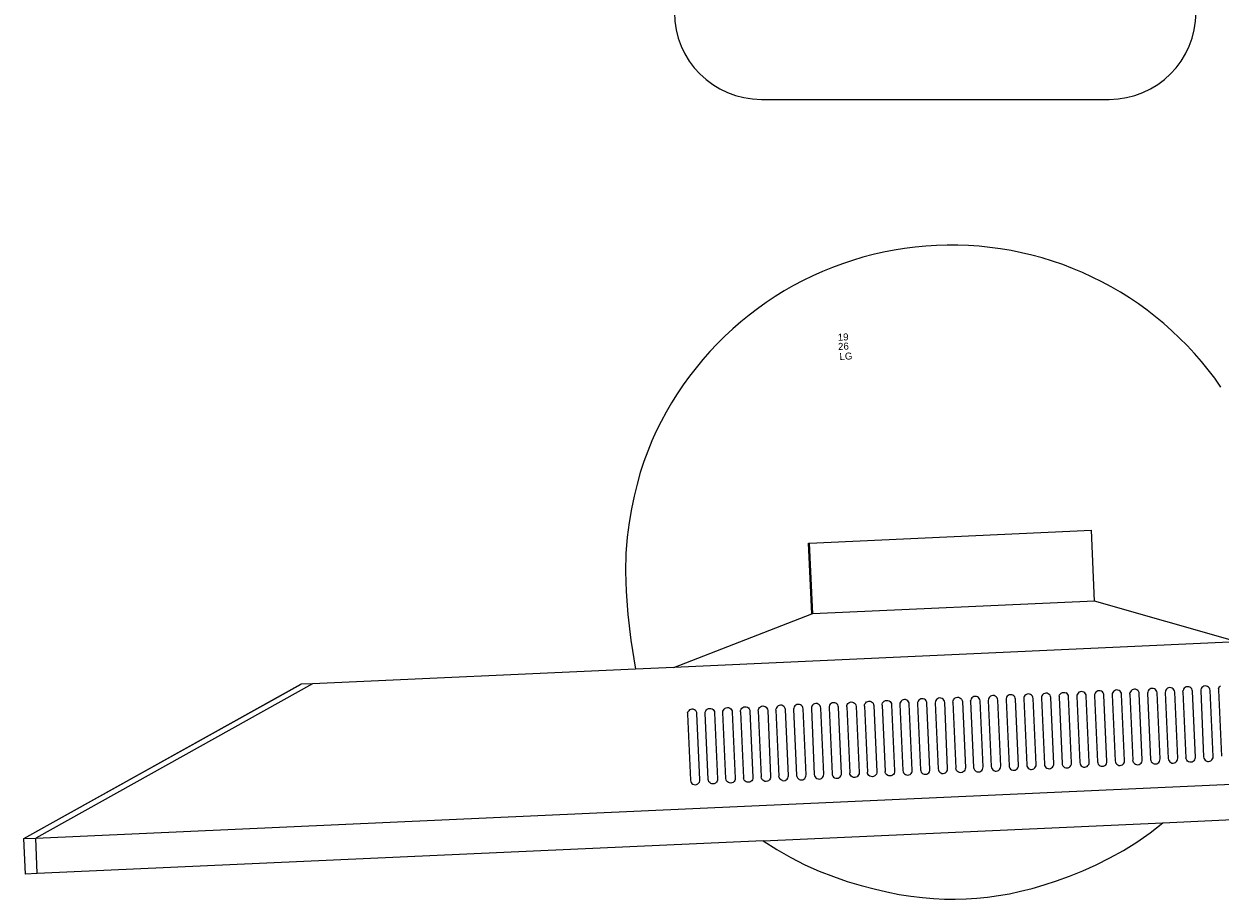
# Model space of a CAD drawing. Header units: inches. Extents: x 38 to 872, y -154 to 346.
# Tile 38 of 99: x 580 to 614, y -61 to -36. Entities that reach past the tile are written whole.
import ezdxf

# ---------------------------------------------------------------- set-up
doc = ezdxf.new("R2010")
doc.units = ezdxf.units.IN
doc.header["$MEASUREMENT"] = 0
doc.layers.add('Edges', color=7, linetype='Continuous')
doc.styles.get("Standard").update_dxf_attribs({"font": 'arial.ttf'})

# ---------------------------------------------------------------- blocks, each defined once
blk = doc.blocks.new('Mesa')
blk.add_lwpolyline([(35.115, 55.723), (45.115, 55.723)])
for centre, start, end in [((35.115, 58.223), 90, 270), ((45.115, 58.223), 270, 90)]:
    blk.add_arc(centre, 2.5, start, end)
for tag, p, flags in [('ID', (4.63, 109.471), 1), ('PC_DISPONIBLES', (4.666, 106.305), 3), ('PC_ACTUALES', (4.642, 104.708), 1)]:
    blk.add_attdef(tag, p, '', height=1, dxfattribs=dict(flags=flags))
blk.add_attdef('POSICION', (4.604, 107.926), '', height=1)
blk = doc.blocks.new('Monitor')
at = {"layer": 'Edges'}
for p, q in [((-3.948, -0.88), (-3.948, 1.157)), ((-3.948, 1.157), (-3.92, 1.157)), ((-3.92, -0.88), (-3.92, 1.157)), ((-3.92, 1.157), (4.192, 1.157)), ((4.192, -0.88), (4.192, 1.157)), ((-7.98, -2.239), (-3.948, -0.88)), ((-3.92, -0.88), (-3.948, -0.88)), ((4.192, -0.88), (-3.92, -0.88)), ((8.235, -2.239), (4.192, -0.88)), ((-26.873, -6.314), (-18.71, -2.239)), ((-26.873, -6.314), (-18.722, -2.239)), ((-18.382, -2.239), (-26.533, -6.314)), ((-18.71, -2.239), (-18.722, -2.239)), ((-18.382, -2.239), (-18.71, -2.239)), ((-9.083, -2.239), (-18.382, -2.239)), ((-7.98, -2.239), (-9.083, -2.239)), ((8.235, -2.239), (-7.98, -2.239)), ((-7.645, -3.562), (-7.65, -3.597)), ((-7.65, -3.597), (-7.65, -5.499)), ((-7.645, -3.562), (-7.632, -3.529)), ((-7.61, -3.501), (-7.632, -3.529)), ((-7.582, -3.48), (-7.61, -3.501)), ((-7.549, -3.466), (-7.582, -3.48)), ((-7.514, -3.462), (-7.549, -3.466)), ((-7.479, -3.466), (-7.514, -3.462)), ((-7.446, -3.48), (-7.479, -3.466)), ((-7.418, -3.501), (-7.446, -3.48)), ((-7.397, -3.529), (-7.418, -3.501)), ((-7.383, -3.562), (-7.397, -3.529)), ((-7.378, -3.597), (-7.383, -3.562)), ((-7.378, -5.499), (-7.378, -3.597)), ((-7.141, -3.597), (-7.136, -3.562)), ((-7.141, -5.499), (-7.141, -3.597)), ((-7.136, -3.562), (-7.122, -3.529)), ((-7.122, -3.529), (-7.101, -3.501)), ((-7.101, -3.501), (-7.073, -3.48)), ((-7.073, -3.48), (-7.04, -3.466)), ((-7.04, -3.466), (-7.005, -3.462)), ((-7.005, -3.462), (-6.97, -3.466)), ((-6.97, -3.466), (-6.937, -3.48)), ((-6.937, -3.48), (-6.909, -3.501)), ((-6.909, -3.501), (-6.887, -3.529)), ((-6.887, -3.529), (-6.874, -3.562)), ((-6.874, -3.562), (-6.869, -3.597)), ((-6.869, -3.597), (-6.869, -5.499)), ((-6.631, -3.597), (-6.627, -3.562)), ((-6.631, -5.499), (-6.631, -3.597)), ((-6.627, -3.562), (-6.613, -3.529)), ((-6.613, -3.529), (-6.591, -3.501)), ((-6.591, -3.501), (-6.563, -3.48)), ((-6.563, -3.48), (-6.531, -3.466)), ((-6.531, -3.466), (-6.495, -3.462)), ((-6.495, -3.462), (-6.46, -3.466)), ((-6.46, -3.466), (-6.427, -3.48)), ((-6.427, -3.48), (-6.399, -3.501)), ((-6.399, -3.501), (-6.378, -3.529)), ((-6.378, -3.529), (-6.364, -3.562)), ((-6.364, -3.562), (-6.36, -3.597)), ((-6.36, -3.597), (-6.36, -5.499)), ((-6.122, -3.597), (-6.117, -3.562)), ((-6.122, -3.597), (-6.122, -5.499)), ((-6.117, -3.562), (-6.104, -3.529)), ((-6.104, -3.529), (-6.082, -3.501)), ((-6.082, -3.501), (-6.054, -3.48)), ((-6.054, -3.48), (-6.021, -3.466)), ((-6.021, -3.466), (-5.986, -3.462)), ((-5.986, -3.462), (-5.951, -3.466)), ((-5.951, -3.466), (-5.918, -3.48)), ((-5.918, -3.48), (-5.89, -3.501)), ((-5.89, -3.501), (-5.868, -3.529)), ((-5.868, -3.529), (-5.855, -3.562)), ((-5.855, -3.562), (-5.85, -3.597)), ((-5.85, -3.597), (-5.85, -5.499)), ((-5.612, -3.597), (-5.608, -3.562)), ((-5.612, -3.597), (-5.612, -5.499)), ((-5.608, -3.562), (-5.594, -3.529)), ((-5.594, -3.529), (-5.573, -3.501)), ((-5.573, -3.501), (-5.544, -3.48)), ((-5.544, -3.48), (-5.512, -3.466)), ((-5.512, -3.466), (-5.477, -3.462)), ((-5.477, -3.462), (-5.441, -3.466)), ((-5.441, -3.466), (-5.409, -3.48)), ((-5.409, -3.48), (-5.38, -3.501)), ((-5.38, -3.501), (-5.359, -3.529)), ((-5.359, -3.529), (-5.345, -3.562)), ((-5.345, -3.562), (-5.341, -3.597)), ((-5.341, -3.597), (-5.341, -5.499)), ((-5.103, -3.597), (-5.098, -3.562)), ((-5.103, -3.597), (-5.103, -5.499)), ((-5.085, -3.529), (-5.098, -3.562)), ((-5.063, -3.501), (-5.085, -3.529)), ((-5.035, -3.48), (-5.063, -3.501)), ((-5.002, -3.466), (-5.035, -3.48)), ((-4.967, -3.462), (-5.002, -3.466)), ((-4.932, -3.466), (-4.967, -3.462)), ((-4.899, -3.48), (-4.932, -3.466)), ((-4.871, -3.501), (-4.899, -3.48)), ((-4.849, -3.529), (-4.871, -3.501)), ((-4.836, -3.562), (-4.849, -3.529)), ((-4.831, -3.597), (-4.836, -3.562)), ((-4.831, -5.499), (-4.831, -3.597)), ((-4.589, -3.562), (-4.594, -3.597)), ((-4.594, -3.597), (-4.594, -5.499)), ((-4.575, -3.529), (-4.589, -3.562)), ((-4.554, -3.501), (-4.575, -3.529)), ((-4.526, -3.48), (-4.554, -3.501)), ((-4.493, -3.466), (-4.526, -3.48)), ((-4.458, -3.462), (-4.493, -3.466)), ((-4.423, -3.466), (-4.458, -3.462)), ((-4.39, -3.48), (-4.423, -3.466)), ((-4.362, -3.501), (-4.39, -3.48)), ((-4.34, -3.529), (-4.362, -3.501)), ((-4.326, -3.562), (-4.34, -3.529)), ((-4.322, -3.597), (-4.326, -3.562)), ((-4.322, -5.499), (-4.322, -3.597)), ((-4.079, -3.562), (-4.084, -3.597)), ((-4.084, -3.597), (-4.084, -5.499)), ((-4.066, -3.529), (-4.079, -3.562)), ((-4.044, -3.501), (-4.066, -3.529)), ((-4.016, -3.48), (-4.044, -3.501)), ((-3.983, -3.466), (-4.016, -3.48)), ((-3.948, -3.462), (-3.983, -3.466)), ((-3.913, -3.466), (-3.948, -3.462)), ((-3.88, -3.48), (-3.913, -3.466)), ((-3.852, -3.501), (-3.88, -3.48)), ((-3.831, -3.529), (-3.852, -3.501)), ((-3.817, -3.562), (-3.831, -3.529)), ((-3.812, -3.597), (-3.817, -3.562)), ((-3.812, -5.499), (-3.812, -3.597)), ((-3.57, -3.562), (-3.575, -3.597)), ((-3.575, -3.597), (-3.575, -5.499)), ((-3.556, -3.529), (-3.57, -3.562)), ((-3.535, -3.501), (-3.556, -3.529)), ((-3.507, -3.48), (-3.535, -3.501)), ((-3.474, -3.466), (-3.507, -3.48)), ((-3.439, -3.462), (-3.474, -3.466)), ((-3.404, -3.466), (-3.439, -3.462)), ((-3.371, -3.48), (-3.404, -3.466)), ((-3.343, -3.501), (-3.371, -3.48)), ((-3.321, -3.529), (-3.343, -3.501)), ((-3.308, -3.562), (-3.321, -3.529)), ((-3.303, -3.597), (-3.308, -3.562)), ((-3.303, -5.499), (-3.303, -3.597)), ((-3.065, -3.597), (-3.061, -3.562)), ((-3.065, -3.597), (-3.065, -5.499)), ((-3.061, -3.562), (-3.047, -3.529)), ((-3.047, -3.529), (-3.025, -3.501)), ((-3.025, -3.501), (-2.997, -3.48)), ((-2.997, -3.48), (-2.965, -3.466)), ((-2.965, -3.466), (-2.929, -3.462)), ((-2.929, -3.462), (-2.894, -3.466)), ((-2.894, -3.466), (-2.861, -3.48)), ((-2.861, -3.48), (-2.833, -3.501)), ((-2.833, -3.501), (-2.812, -3.529)), ((-2.812, -3.529), (-2.798, -3.562)), ((-2.798, -3.562), (-2.794, -3.597)), ((-2.794, -3.597), (-2.794, -5.499)), ((-2.556, -3.597), (-2.551, -3.562)), ((-2.556, -3.597), (-2.556, -5.499)), ((-2.551, -3.562), (-2.538, -3.529)), ((-2.538, -3.529), (-2.516, -3.501)), ((-2.516, -3.501), (-2.488, -3.48)), ((-2.488, -3.48), (-2.455, -3.466)), ((-2.455, -3.466), (-2.42, -3.462)), ((-2.42, -3.462), (-2.385, -3.466)), ((-2.385, -3.466), (-2.352, -3.48)), ((-2.352, -3.48), (-2.324, -3.501)), ((-2.324, -3.501), (-2.302, -3.529)), ((-2.302, -3.529), (-2.289, -3.562)), ((-2.289, -3.562), (-2.284, -3.597)), ((-2.284, -3.597), (-2.284, -5.499)), ((-2.046, -3.597), (-2.042, -3.562)), ((-2.046, -3.597), (-2.046, -5.499)), ((-2.042, -3.562), (-2.028, -3.529)), ((-2.028, -3.529), (-2.007, -3.501)), ((-2.007, -3.501), (-1.978, -3.48)), ((-1.978, -3.48), (-1.946, -3.466)), ((-1.946, -3.466), (-1.91, -3.462)), ((-1.91, -3.462), (-1.875, -3.466)), ((-1.875, -3.466), (-1.843, -3.48)), ((-1.843, -3.48), (-1.814, -3.501)), ((-1.814, -3.501), (-1.793, -3.529)), ((-1.793, -3.529), (-1.779, -3.562)), ((-1.779, -3.562), (-1.775, -3.597)), ((-1.775, -3.597), (-1.775, -5.499)), ((-1.532, -3.562), (-1.537, -3.597)), ((-1.537, -3.597), (-1.537, -5.499)), ((-1.519, -3.529), (-1.532, -3.562)), ((-1.497, -3.501), (-1.519, -3.529)), ((-1.469, -3.48), (-1.497, -3.501)), ((-1.436, -3.466), (-1.469, -3.48)), ((-1.401, -3.462), (-1.436, -3.466)), ((-1.366, -3.466), (-1.401, -3.462)), ((-1.333, -3.48), (-1.366, -3.466)), ((-1.305, -3.501), (-1.333, -3.48)), ((-1.283, -3.529), (-1.305, -3.501)), ((-1.27, -3.562), (-1.283, -3.529)), ((-1.265, -3.597), (-1.27, -3.562)), ((-1.265, -5.499), (-1.265, -3.597)), ((-1.023, -3.562), (-1.027, -3.597)), ((-1.027, -3.597), (-1.027, -5.499)), ((-1.009, -3.529), (-1.023, -3.562)), ((-0.988, -3.501), (-1.009, -3.529)), ((-0.96, -3.48), (-0.988, -3.501)), ((-0.927, -3.466), (-0.96, -3.48)), ((-0.892, -3.462), (-0.927, -3.466)), ((-0.856, -3.466), (-0.892, -3.462)), ((-0.824, -3.48), (-0.856, -3.466)), ((-0.796, -3.501), (-0.824, -3.48)), ((-0.774, -3.529), (-0.796, -3.501)), ((-0.76, -3.562), (-0.774, -3.529)), ((-0.756, -3.597), (-0.76, -3.562)), ((-0.756, -5.499), (-0.756, -3.597)), ((-0.513, -3.562), (-0.518, -3.597)), ((-0.518, -3.597), (-0.518, -5.499)), ((-0.5, -3.529), (-0.513, -3.562)), ((-0.478, -3.501), (-0.5, -3.529)), ((-0.45, -3.48), (-0.478, -3.501)), ((-0.417, -3.466), (-0.45, -3.48)), ((-0.382, -3.462), (-0.417, -3.466)), ((-0.347, -3.466), (-0.382, -3.462)), ((-0.314, -3.48), (-0.347, -3.466)), ((-0.286, -3.501), (-0.314, -3.48)), ((-0.265, -3.529), (-0.286, -3.501)), ((-0.251, -3.562), (-0.265, -3.529)), ((-0.246, -3.597), (-0.251, -3.562)), ((-0.246, -5.499), (-0.246, -3.597)), ((-0.009, -3.597), (-0.004, -3.562)), ((-0.009, -3.597), (-0.009, -5.499)), ((-0.004, -3.562), (0.01, -3.529)), ((0.01, -3.529), (0.031, -3.501)), ((0.031, -3.501), (0.059, -3.48)), ((0.059, -3.48), (0.092, -3.466)), ((0.092, -3.466), (0.127, -3.462)), ((0.127, -3.462), (0.162, -3.466)), ((0.162, -3.466), (0.195, -3.48)), ((0.195, -3.48), (0.223, -3.501)), ((0.223, -3.501), (0.245, -3.529)), ((0.245, -3.529), (0.258, -3.562)), ((0.258, -3.562), (0.263, -3.597)), ((0.263, -3.597), (0.263, -5.499)), ((0.501, -3.597), (0.505, -3.562)), ((0.501, -3.597), (0.501, -5.499)), ((0.519, -3.529), (0.505, -3.562)), ((0.541, -3.501), (0.519, -3.529)), ((0.569, -3.48), (0.541, -3.501)), ((0.602, -3.466), (0.569, -3.48)), ((0.637, -3.462), (0.602, -3.466)), ((0.672, -3.466), (0.637, -3.462)), ((0.705, -3.48), (0.672, -3.466)), ((0.733, -3.501), (0.705, -3.48)), ((0.754, -3.529), (0.733, -3.501)), ((0.768, -3.562), (0.754, -3.529)), ((0.773, -3.597), (0.768, -3.562)), ((0.773, -5.499), (0.773, -3.597)), ((1.015, -3.562), (1.01, -3.597)), ((1.01, -3.597), (1.01, -5.499)), ((1.028, -3.529), (1.015, -3.562)), ((1.05, -3.501), (1.028, -3.529)), ((1.078, -3.48), (1.05, -3.501)), ((1.111, -3.466), (1.078, -3.48)), ((1.146, -3.462), (1.111, -3.466)), ((1.181, -3.466), (1.146, -3.462)), ((1.214, -3.48), (1.181, -3.466)), ((1.242, -3.501), (1.214, -3.48)), ((1.264, -3.529), (1.242, -3.501)), ((1.277, -3.562), (1.264, -3.529)), ((1.282, -3.597), (1.277, -3.562)), ((1.282, -5.499), (1.282, -3.597)), ((1.524, -3.562), (1.52, -3.597)), ((1.52, -3.597), (1.52, -5.499)), ((1.538, -3.529), (1.524, -3.562)), ((1.559, -3.501), (1.538, -3.529)), ((1.588, -3.48), (1.559, -3.501)), ((1.62, -3.466), (1.588, -3.48)), ((1.656, -3.462), (1.62, -3.466)), ((1.691, -3.466), (1.656, -3.462)), ((1.723, -3.48), (1.691, -3.466)), ((1.752, -3.501), (1.723, -3.48)), ((1.773, -3.529), (1.752, -3.501)), ((1.787, -3.562), (1.773, -3.529)), ((1.791, -3.597), (1.787, -3.562)), ((1.791, -5.499), (1.791, -3.597)), ((2.034, -3.562), (2.029, -3.597)), ((2.029, -3.597), (2.029, -5.499)), ((2.047, -3.529), (2.034, -3.562)), ((2.069, -3.501), (2.047, -3.529)), ((2.097, -3.48), (2.069, -3.501)), ((2.13, -3.466), (2.097, -3.48)), ((2.165, -3.462), (2.13, -3.466)), ((2.2, -3.466), (2.165, -3.462)), ((2.233, -3.48), (2.2, -3.466)), ((2.261, -3.501), (2.233, -3.48)), ((2.283, -3.529), (2.261, -3.501)), ((2.296, -3.562), (2.283, -3.529)), ((2.301, -3.597), (2.296, -3.562)), ((2.301, -5.499), (2.301, -3.597)), ((2.543, -3.562), (2.539, -3.597)), ((2.539, -3.597), (2.539, -5.499)), ((2.557, -3.529), (2.543, -3.562)), ((2.578, -3.501), (2.557, -3.529)), ((2.606, -3.48), (2.578, -3.501)), ((2.639, -3.466), (2.606, -3.48)), ((2.674, -3.462), (2.639, -3.466)), ((2.71, -3.466), (2.674, -3.462)), ((2.742, -3.48), (2.71, -3.466)), ((2.77, -3.501), (2.742, -3.48)), ((2.792, -3.529), (2.77, -3.501)), ((2.806, -3.562), (2.792, -3.529)), ((2.81, -3.597), (2.806, -3.562)), ((2.81, -5.499), (2.81, -3.597)), ((3.053, -3.562), (3.048, -3.597)), ((3.048, -3.597), (3.048, -5.499)), ((3.053, -3.562), (3.066, -3.529)), ((3.066, -3.529), (3.088, -3.501)), ((3.088, -3.501), (3.116, -3.48)), ((3.116, -3.48), (3.149, -3.466)), ((3.149, -3.466), (3.184, -3.462)), ((3.184, -3.462), (3.219, -3.466)), ((3.219, -3.466), (3.252, -3.48)), ((3.28, -3.501), (3.252, -3.48)), ((3.301, -3.529), (3.28, -3.501)), ((3.315, -3.562), (3.301, -3.529)), ((3.32, -3.597), (3.315, -3.562)), ((3.32, -5.499), (3.32, -3.597)), ((3.562, -3.562), (3.557, -3.597)), ((3.557, -3.597), (3.557, -5.499)), ((3.576, -3.529), (3.562, -3.562)), ((3.597, -3.501), (3.576, -3.529)), ((3.625, -3.48), (3.597, -3.501)), ((3.658, -3.466), (3.625, -3.48)), ((3.693, -3.462), (3.658, -3.466)), ((3.728, -3.466), (3.693, -3.462)), ((3.761, -3.48), (3.728, -3.466)), ((3.789, -3.501), (3.761, -3.48)), ((3.811, -3.529), (3.789, -3.501)), ((3.825, -3.562), (3.811, -3.529)), ((3.829, -3.597), (3.825, -3.562)), ((3.829, -5.499), (3.829, -3.597)), ((4.071, -3.562), (4.067, -3.597)), ((4.067, -3.597), (4.067, -5.499)), ((4.085, -3.529), (4.071, -3.562)), ((4.107, -3.501), (4.085, -3.529)), ((4.135, -3.48), (4.107, -3.501)), ((4.168, -3.466), (4.135, -3.48)), ((4.203, -3.462), (4.168, -3.466)), ((4.238, -3.466), (4.203, -3.462)), ((4.271, -3.48), (4.238, -3.466)), ((4.299, -3.501), (4.271, -3.48)), ((4.32, -3.529), (4.299, -3.501)), ((4.334, -3.562), (4.32, -3.529)), ((4.339, -3.597), (4.334, -3.562)), ((4.339, -5.499), (4.339, -3.597)), ((4.581, -3.562), (4.576, -3.597)), ((4.576, -3.597), (4.576, -5.499)), ((4.595, -3.529), (4.581, -3.562)), ((4.616, -3.501), (4.595, -3.529)), ((4.644, -3.48), (4.616, -3.501)), ((4.677, -3.466), (4.644, -3.48)), ((4.712, -3.462), (4.677, -3.466)), ((4.747, -3.466), (4.712, -3.462)), ((4.78, -3.48), (4.747, -3.466)), ((4.808, -3.501), (4.78, -3.48)), ((4.83, -3.529), (4.808, -3.501)), ((4.843, -3.562), (4.83, -3.529)), ((4.848, -3.597), (4.843, -3.562)), ((4.848, -5.499), (4.848, -3.597)), ((5.086, -3.597), (5.09, -3.562)), ((5.086, -3.597), (5.086, -5.499)), ((5.104, -3.529), (5.09, -3.562)), ((5.126, -3.501), (5.104, -3.529)), ((5.154, -3.48), (5.126, -3.501)), ((5.186, -3.466), (5.154, -3.48)), ((5.222, -3.462), (5.186, -3.466)), ((5.257, -3.466), (5.222, -3.462)), ((5.29, -3.48), (5.257, -3.466)), ((5.318, -3.501), (5.29, -3.48)), ((5.339, -3.529), (5.318, -3.501)), ((5.353, -3.562), (5.339, -3.529)), ((5.357, -3.597), (5.353, -3.562)), ((5.357, -5.499), (5.357, -3.597)), ((5.6, -3.562), (5.595, -3.597)), ((5.595, -3.597), (5.595, -5.499)), ((5.613, -3.529), (5.6, -3.562)), ((5.635, -3.501), (5.613, -3.529)), ((5.663, -3.48), (5.635, -3.501)), ((5.696, -3.466), (5.663, -3.48)), ((5.731, -3.462), (5.696, -3.466)), ((5.766, -3.466), (5.731, -3.462)), ((5.799, -3.48), (5.766, -3.466)), ((5.827, -3.501), (5.799, -3.48)), ((5.849, -3.529), (5.827, -3.501)), ((5.862, -3.562), (5.849, -3.529)), ((5.867, -3.597), (5.862, -3.562)), ((5.867, -5.499), (5.867, -3.597)), ((6.109, -3.562), (6.105, -3.597)), ((6.105, -3.597), (6.105, -5.499)), ((6.123, -3.529), (6.109, -3.562)), ((6.144, -3.501), (6.123, -3.529)), ((6.173, -3.48), (6.144, -3.501)), ((6.205, -3.466), (6.173, -3.48)), ((6.24, -3.462), (6.205, -3.466)), ((6.276, -3.466), (6.24, -3.462)), ((6.308, -3.48), (6.276, -3.466)), ((6.337, -3.501), (6.308, -3.48)), ((6.358, -3.529), (6.337, -3.501)), ((6.372, -3.562), (6.358, -3.529)), ((6.376, -3.597), (6.372, -3.562)), ((6.376, -5.499), (6.376, -3.597)), ((6.614, -3.597), (6.619, -3.562)), ((6.614, -3.597), (6.614, -5.499)), ((6.632, -3.529), (6.619, -3.562)), ((6.654, -3.501), (6.632, -3.529)), ((6.682, -3.48), (6.654, -3.501)), ((6.715, -3.466), (6.682, -3.48)), ((6.75, -3.462), (6.715, -3.466)), ((6.785, -3.466), (6.75, -3.462)), ((6.818, -3.48), (6.785, -3.466)), ((6.846, -3.501), (6.818, -3.48)), ((6.868, -3.529), (6.846, -3.501)), ((6.881, -3.562), (6.868, -3.529)), ((6.886, -3.597), (6.881, -3.562)), ((6.886, -5.499), (6.886, -3.597)), ((7.128, -3.562), (7.123, -3.597)), ((7.123, -3.597), (7.123, -5.499)), ((7.142, -3.529), (7.128, -3.562)), ((7.163, -3.501), (7.142, -3.529)), ((7.191, -3.48), (7.163, -3.501)), ((7.224, -3.466), (7.191, -3.48)), ((7.259, -3.462), (7.224, -3.466)), ((7.294, -3.466), (7.259, -3.462)), ((7.327, -3.48), (7.294, -3.466)), ((7.355, -3.501), (7.327, -3.48)), ((7.377, -3.529), (7.355, -3.501)), ((7.391, -3.562), (7.377, -3.529)), ((7.395, -3.597), (7.391, -3.562)), ((7.395, -5.499), (7.395, -3.597)), ((7.638, -3.562), (7.633, -3.597)), ((7.633, -3.597), (7.633, -5.499)), ((7.638, -3.562), (7.651, -3.529)), ((7.651, -3.529), (7.673, -3.501)), ((7.673, -3.501), (7.701, -3.48)), ((-7.65, -5.499), (-7.645, -5.534)), ((-7.383, -5.534), (-7.378, -5.499)), ((-7.136, -5.534), (-7.141, -5.499)), ((-6.869, -5.499), (-6.874, -5.534)), ((-6.627, -5.534), (-6.631, -5.499)), ((-6.36, -5.499), (-6.364, -5.534)), ((-6.117, -5.534), (-6.122, -5.499)), ((-5.85, -5.499), (-5.855, -5.534)), ((-5.608, -5.534), (-5.612, -5.499)), ((-5.341, -5.499), (-5.345, -5.534)), ((-5.098, -5.534), (-5.103, -5.499)), ((-4.836, -5.534), (-4.831, -5.499)), ((-4.594, -5.499), (-4.589, -5.534)), ((-4.326, -5.534), (-4.322, -5.499)), ((-4.084, -5.499), (-4.079, -5.534)), ((-3.817, -5.534), (-3.812, -5.499)), ((-3.575, -5.499), (-3.57, -5.534)), ((-3.308, -5.534), (-3.303, -5.499)), ((-3.061, -5.534), (-3.065, -5.499)), ((-2.794, -5.499), (-2.798, -5.534)), ((-2.551, -5.534), (-2.556, -5.499)), ((-2.284, -5.499), (-2.289, -5.534)), ((-2.042, -5.534), (-2.046, -5.499)), ((-1.775, -5.499), (-1.779, -5.534)), ((-1.537, -5.499), (-1.532, -5.534)), ((-1.27, -5.534), (-1.265, -5.499)), ((-1.027, -5.499), (-1.023, -5.534)), ((-0.76, -5.534), (-0.756, -5.499)), ((-0.518, -5.499), (-0.513, -5.534)), ((-0.251, -5.534), (-0.246, -5.499)), ((-0.004, -5.534), (-0.009, -5.499)), ((0.263, -5.499), (0.258, -5.534)), ((0.501, -5.499), (0.505, -5.534)), ((0.768, -5.534), (0.773, -5.499)), ((1.01, -5.499), (1.015, -5.534)), ((1.277, -5.534), (1.282, -5.499)), ((1.52, -5.499), (1.524, -5.534)), ((1.787, -5.534), (1.791, -5.499)), ((2.029, -5.499), (2.034, -5.534)), ((2.296, -5.534), (2.301, -5.499)), ((2.539, -5.499), (2.543, -5.534)), ((2.806, -5.534), (2.81, -5.499)), ((3.048, -5.499), (3.053, -5.534)), ((3.315, -5.534), (3.32, -5.499)), ((3.557, -5.499), (3.562, -5.534)), ((3.825, -5.534), (3.829, -5.499)), ((4.067, -5.499), (4.071, -5.534)), ((4.334, -5.534), (4.339, -5.499)), ((4.576, -5.499), (4.581, -5.534)), ((4.843, -5.534), (4.848, -5.499)), ((5.09, -5.534), (5.086, -5.499)), ((5.353, -5.534), (5.357, -5.499)), ((5.595, -5.499), (5.6, -5.534)), ((5.862, -5.534), (5.867, -5.499)), ((6.105, -5.499), (6.109, -5.534)), ((6.372, -5.534), (6.376, -5.499)), ((6.619, -5.534), (6.614, -5.499)), ((6.881, -5.534), (6.886, -5.499)), ((7.123, -5.499), (7.128, -5.534)), ((7.391, -5.534), (7.395, -5.499)), ((-7.645, -5.534), (-7.632, -5.567)), ((-7.632, -5.567), (-7.61, -5.595)), ((-7.61, -5.595), (-7.582, -5.617)), ((-7.582, -5.617), (-7.549, -5.631)), ((-7.549, -5.631), (-7.514, -5.635)), ((-7.514, -5.635), (-7.479, -5.631)), ((-7.479, -5.631), (-7.446, -5.617)), ((-7.446, -5.617), (-7.418, -5.595)), ((-7.418, -5.595), (-7.397, -5.567)), ((-7.397, -5.567), (-7.383, -5.534)), ((-7.122, -5.567), (-7.136, -5.534)), ((-7.101, -5.595), (-7.122, -5.567)), ((-7.073, -5.617), (-7.101, -5.595)), ((-7.04, -5.631), (-7.073, -5.617)), ((-7.005, -5.635), (-7.04, -5.631)), ((-6.97, -5.631), (-7.005, -5.635)), ((-6.937, -5.617), (-6.97, -5.631)), ((-6.909, -5.595), (-6.937, -5.617)), ((-6.887, -5.567), (-6.909, -5.595)), ((-6.874, -5.534), (-6.887, -5.567)), ((-6.613, -5.567), (-6.627, -5.534)), ((-6.591, -5.595), (-6.613, -5.567)), ((-6.563, -5.617), (-6.591, -5.595)), ((-6.531, -5.631), (-6.563, -5.617)), ((-6.495, -5.635), (-6.531, -5.631)), ((-6.46, -5.631), (-6.495, -5.635)), ((-6.427, -5.617), (-6.46, -5.631)), ((-6.399, -5.595), (-6.427, -5.617)), ((-6.378, -5.567), (-6.399, -5.595)), ((-6.364, -5.534), (-6.378, -5.567)), ((-6.104, -5.567), (-6.117, -5.534)), ((-6.082, -5.595), (-6.104, -5.567)), ((-6.054, -5.617), (-6.082, -5.595)), ((-6.021, -5.631), (-6.054, -5.617)), ((-5.986, -5.635), (-6.021, -5.631)), ((-5.951, -5.631), (-5.986, -5.635)), ((-5.918, -5.617), (-5.951, -5.631)), ((-5.89, -5.595), (-5.918, -5.617)), ((-5.868, -5.567), (-5.89, -5.595)), ((-5.855, -5.534), (-5.868, -5.567)), ((-5.594, -5.567), (-5.608, -5.534)), ((-5.573, -5.595), (-5.594, -5.567)), ((-5.544, -5.617), (-5.573, -5.595)), ((-5.512, -5.631), (-5.544, -5.617)), ((-5.477, -5.635), (-5.512, -5.631)), ((-5.441, -5.631), (-5.477, -5.635)), ((-5.409, -5.617), (-5.441, -5.631)), ((-5.38, -5.595), (-5.409, -5.617)), ((-5.359, -5.567), (-5.38, -5.595)), ((-5.345, -5.534), (-5.359, -5.567)), ((-5.098, -5.534), (-5.085, -5.567)), ((-5.085, -5.567), (-5.063, -5.595)), ((-5.035, -5.617), (-5.063, -5.595)), ((-5.002, -5.631), (-5.035, -5.617)), ((-5.002, -5.631), (-4.967, -5.635)), ((-4.967, -5.635), (-4.932, -5.631)), ((-4.932, -5.631), (-4.899, -5.617)), ((-4.899, -5.617), (-4.871, -5.595)), ((-4.871, -5.595), (-4.849, -5.567)), ((-4.849, -5.567), (-4.836, -5.534)), ((-4.589, -5.534), (-4.575, -5.567)), ((-4.575, -5.567), (-4.554, -5.595)), ((-4.554, -5.595), (-4.526, -5.617)), ((-4.526, -5.617), (-4.493, -5.631)), ((-4.493, -5.631), (-4.458, -5.635)), ((-4.458, -5.635), (-4.423, -5.631)), ((-4.423, -5.631), (-4.39, -5.617)), ((-4.39, -5.617), (-4.362, -5.595)), ((-4.362, -5.595), (-4.34, -5.567)), ((-4.34, -5.567), (-4.326, -5.534)), ((-4.079, -5.534), (-4.066, -5.567)), ((-4.066, -5.567), (-4.044, -5.595)), ((-4.044, -5.595), (-4.016, -5.617)), ((-4.016, -5.617), (-3.983, -5.631)), ((-3.983, -5.631), (-3.948, -5.635)), ((-3.948, -5.635), (-3.913, -5.631)), ((-3.913, -5.631), (-3.88, -5.617)), ((-3.88, -5.617), (-3.852, -5.595)), ((-3.852, -5.595), (-3.831, -5.567)), ((-3.831, -5.567), (-3.817, -5.534)), ((-3.57, -5.534), (-3.556, -5.567)), ((-3.556, -5.567), (-3.535, -5.595)), ((-3.535, -5.595), (-3.507, -5.617)), ((-3.507, -5.617), (-3.474, -5.631)), ((-3.474, -5.631), (-3.439, -5.635)), ((-3.439, -5.635), (-3.404, -5.631)), ((-3.404, -5.631), (-3.371, -5.617)), ((-3.371, -5.617), (-3.343, -5.595)), ((-3.343, -5.595), (-3.321, -5.567)), ((-3.321, -5.567), (-3.308, -5.534)), ((-3.047, -5.567), (-3.061, -5.534)), ((-3.025, -5.595), (-3.047, -5.567)), ((-2.997, -5.617), (-3.025, -5.595)), ((-2.965, -5.631), (-2.997, -5.617)), ((-2.929, -5.635), (-2.965, -5.631)), ((-2.894, -5.631), (-2.929, -5.635)), ((-2.861, -5.617), (-2.894, -5.631)), ((-2.833, -5.595), (-2.861, -5.617)), ((-2.812, -5.567), (-2.833, -5.595)), ((-2.798, -5.534), (-2.812, -5.567)), ((-2.538, -5.567), (-2.551, -5.534)), ((-2.516, -5.595), (-2.538, -5.567)), ((-2.488, -5.617), (-2.516, -5.595)), ((-2.455, -5.631), (-2.488, -5.617)), ((-2.42, -5.635), (-2.455, -5.631)), ((-2.385, -5.631), (-2.42, -5.635)), ((-2.352, -5.617), (-2.385, -5.631)), ((-2.324, -5.595), (-2.352, -5.617)), ((-2.302, -5.567), (-2.324, -5.595)), ((-2.289, -5.534), (-2.302, -5.567)), ((-2.028, -5.567), (-2.042, -5.534)), ((-2.007, -5.595), (-2.028, -5.567)), ((-1.978, -5.617), (-2.007, -5.595)), ((-1.946, -5.631), (-1.978, -5.617)), ((-1.91, -5.635), (-1.946, -5.631)), ((-1.875, -5.631), (-1.91, -5.635)), ((-1.843, -5.617), (-1.875, -5.631)), ((-1.814, -5.595), (-1.843, -5.617)), ((-1.793, -5.567), (-1.814, -5.595)), ((-1.779, -5.534), (-1.793, -5.567)), ((-1.532, -5.534), (-1.519, -5.567)), ((-1.519, -5.567), (-1.497, -5.595)), ((-1.497, -5.595), (-1.469, -5.617)), ((-1.469, -5.617), (-1.436, -5.631)), ((-1.436, -5.631), (-1.401, -5.635)), ((-1.401, -5.635), (-1.366, -5.631)), ((-1.366, -5.631), (-1.333, -5.617)), ((-1.333, -5.617), (-1.305, -5.595)), ((-1.305, -5.595), (-1.283, -5.567)), ((-1.283, -5.567), (-1.27, -5.534)), ((-1.023, -5.534), (-1.009, -5.567)), ((-1.009, -5.567), (-0.988, -5.595)), ((-0.988, -5.595), (-0.96, -5.617)), ((-0.96, -5.617), (-0.927, -5.631)), ((-0.927, -5.631), (-0.892, -5.635)), ((-0.892, -5.635), (-0.856, -5.631)), ((-0.856, -5.631), (-0.824, -5.617)), ((-0.824, -5.617), (-0.796, -5.595)), ((-0.796, -5.595), (-0.774, -5.567)), ((-0.774, -5.567), (-0.76, -5.534)), ((-0.513, -5.534), (-0.5, -5.567)), ((-0.5, -5.567), (-0.478, -5.595)), ((-0.478, -5.595), (-0.45, -5.617)), ((-0.45, -5.617), (-0.417, -5.631)), ((-0.417, -5.631), (-0.382, -5.635)), ((-0.382, -5.635), (-0.347, -5.631)), ((-0.347, -5.631), (-0.314, -5.617)), ((-0.314, -5.617), (-0.286, -5.595)), ((-0.286, -5.595), (-0.265, -5.567)), ((-0.265, -5.567), (-0.251, -5.534)), ((0.01, -5.567), (-0.004, -5.534)), ((0.031, -5.595), (0.01, -5.567)), ((0.059, -5.617), (0.031, -5.595)), ((0.092, -5.631), (0.059, -5.617)), ((0.127, -5.635), (0.092, -5.631)), ((0.162, -5.631), (0.127, -5.635)), ((0.195, -5.617), (0.162, -5.631)), ((0.223, -5.595), (0.195, -5.617)), ((0.245, -5.567), (0.223, -5.595)), ((0.258, -5.534), (0.245, -5.567)), ((0.505, -5.534), (0.519, -5.567)), ((0.519, -5.567), (0.541, -5.595)), ((0.541, -5.595), (0.569, -5.617)), ((0.569, -5.617), (0.602, -5.631)), ((0.602, -5.631), (0.637, -5.635)), ((0.637, -5.635), (0.672, -5.631)), ((0.672, -5.631), (0.705, -5.617)), ((0.705, -5.617), (0.733, -5.595)), ((0.733, -5.595), (0.754, -5.567)), ((0.754, -5.567), (0.768, -5.534)), ((1.015, -5.534), (1.028, -5.567)), ((1.028, -5.567), (1.05, -5.595)), ((1.05, -5.595), (1.078, -5.617)), ((1.078, -5.617), (1.111, -5.631)), ((1.111, -5.631), (1.146, -5.635)), ((1.146, -5.635), (1.181, -5.631)), ((1.181, -5.631), (1.214, -5.617)), ((1.214, -5.617), (1.242, -5.595)), ((1.242, -5.595), (1.264, -5.567)), ((1.264, -5.567), (1.277, -5.534)), ((1.524, -5.534), (1.538, -5.567)), ((1.538, -5.567), (1.559, -5.595)), ((1.559, -5.595), (1.588, -5.617)), ((1.588, -5.617), (1.62, -5.631)), ((1.62, -5.631), (1.656, -5.635)), ((1.656, -5.635), (1.691, -5.631)), ((1.691, -5.631), (1.723, -5.617)), ((1.723, -5.617), (1.752, -5.595)), ((1.752, -5.595), (1.773, -5.567)), ((1.773, -5.567), (1.787, -5.534)), ((2.034, -5.534), (2.047, -5.567)), ((2.047, -5.567), (2.069, -5.595)), ((2.069, -5.595), (2.097, -5.617)), ((2.097, -5.617), (2.13, -5.631)), ((2.13, -5.631), (2.165, -5.635)), ((2.165, -5.635), (2.2, -5.631)), ((2.2, -5.631), (2.233, -5.617)), ((2.233, -5.617), (2.261, -5.595)), ((2.261, -5.595), (2.283, -5.567)), ((2.283, -5.567), (2.296, -5.534)), ((2.543, -5.534), (2.557, -5.567)), ((2.557, -5.567), (2.578, -5.595)), ((2.578, -5.595), (2.606, -5.617)), ((2.606, -5.617), (2.639, -5.631)), ((2.639, -5.631), (2.674, -5.635)), ((2.674, -5.635), (2.71, -5.631)), ((2.71, -5.631), (2.742, -5.617)), ((2.742, -5.617), (2.77, -5.595)), ((2.77, -5.595), (2.792, -5.567)), ((2.792, -5.567), (2.806, -5.534)), ((3.053, -5.534), (3.066, -5.567)), ((3.066, -5.567), (3.088, -5.595)), ((3.088, -5.595), (3.116, -5.617)), ((3.116, -5.617), (3.149, -5.631)), ((3.149, -5.631), (3.184, -5.635)), ((3.184, -5.635), (3.219, -5.631)), ((3.219, -5.631), (3.252, -5.617)), ((3.252, -5.617), (3.28, -5.595)), ((3.28, -5.595), (3.301, -5.567)), ((3.301, -5.567), (3.315, -5.534)), ((3.562, -5.534), (3.576, -5.567)), ((3.576, -5.567), (3.597, -5.595)), ((3.597, -5.595), (3.625, -5.617)), ((3.625, -5.617), (3.658, -5.631)), ((3.658, -5.631), (3.693, -5.635)), ((3.693, -5.635), (3.728, -5.631)), ((3.728, -5.631), (3.761, -5.617)), ((3.761, -5.617), (3.789, -5.595)), ((3.789, -5.595), (3.811, -5.567)), ((3.811, -5.567), (3.825, -5.534)), ((4.071, -5.534), (4.085, -5.567)), ((4.085, -5.567), (4.107, -5.595)), ((4.107, -5.595), (4.135, -5.617)), ((4.135, -5.617), (4.168, -5.631)), ((4.168, -5.631), (4.203, -5.635)), ((4.203, -5.635), (4.238, -5.631)), ((4.238, -5.631), (4.271, -5.617)), ((4.271, -5.617), (4.299, -5.595)), ((4.299, -5.595), (4.32, -5.567)), ((4.32, -5.567), (4.334, -5.534)), ((4.581, -5.534), (4.595, -5.567)), ((4.595, -5.567), (4.616, -5.595)), ((4.616, -5.595), (4.644, -5.617)), ((4.644, -5.617), (4.677, -5.631)), ((4.677, -5.631), (4.712, -5.635)), ((4.712, -5.635), (4.747, -5.631)), ((4.747, -5.631), (4.78, -5.617)), ((4.78, -5.617), (4.808, -5.595)), ((4.808, -5.595), (4.83, -5.567)), ((4.83, -5.567), (4.843, -5.534)), ((5.104, -5.567), (5.09, -5.534)), ((5.104, -5.567), (5.126, -5.595)), ((5.126, -5.595), (5.154, -5.617)), ((5.154, -5.617), (5.186, -5.631)), ((5.186, -5.631), (5.222, -5.635)), ((5.222, -5.635), (5.257, -5.631)), ((5.257, -5.631), (5.29, -5.617)), ((5.29, -5.617), (5.318, -5.595)), ((5.318, -5.595), (5.339, -5.567)), ((5.339, -5.567), (5.353, -5.534)), ((5.6, -5.534), (5.613, -5.567)), ((5.613, -5.567), (5.635, -5.595)), ((5.635, -5.595), (5.663, -5.617)), ((5.663, -5.617), (5.696, -5.631)), ((5.696, -5.631), (5.731, -5.635)), ((5.731, -5.635), (5.766, -5.631)), ((5.766, -5.631), (5.799, -5.617)), ((5.799, -5.617), (5.827, -5.595)), ((5.827, -5.595), (5.849, -5.567)), ((5.849, -5.567), (5.862, -5.534)), ((6.109, -5.534), (6.123, -5.567)), ((6.123, -5.567), (6.144, -5.595)), ((6.144, -5.595), (6.173, -5.617)), ((6.173, -5.617), (6.205, -5.631)), ((6.205, -5.631), (6.24, -5.635)), ((6.24, -5.635), (6.276, -5.631)), ((6.276, -5.631), (6.308, -5.617)), ((6.308, -5.617), (6.337, -5.595)), ((6.337, -5.595), (6.358, -5.567)), ((6.358, -5.567), (6.372, -5.534)), ((6.632, -5.567), (6.619, -5.534)), ((6.654, -5.595), (6.632, -5.567)), ((6.682, -5.617), (6.654, -5.595)), ((6.715, -5.631), (6.682, -5.617)), ((6.75, -5.635), (6.715, -5.631)), ((6.785, -5.631), (6.75, -5.635)), ((6.818, -5.617), (6.785, -5.631)), ((6.846, -5.595), (6.818, -5.617)), ((6.846, -5.595), (6.868, -5.567)), ((6.868, -5.567), (6.881, -5.534)), ((7.128, -5.534), (7.142, -5.567)), ((7.142, -5.567), (7.163, -5.595)), ((7.163, -5.595), (7.191, -5.617)), ((7.191, -5.617), (7.224, -5.631)), ((7.224, -5.631), (7.259, -5.635)), ((7.259, -5.635), (7.294, -5.631)), ((7.294, -5.631), (7.327, -5.617)), ((7.327, -5.617), (7.355, -5.595)), ((7.355, -5.595), (7.377, -5.567)), ((7.377, -5.567), (7.391, -5.534)), ((-26.873, -7.333), (-26.873, -6.314)), ((-26.873, -6.314), (-26.533, -6.314)), ((-26.533, -6.314), (26.788, -6.314)), ((-26.533, -7.333), (-26.533, -6.314)), ((-26.533, -7.333), (-26.873, -7.333)), ((-5.637, -7.333), (-26.533, -7.333)), ((-5.637, -7.333), (5.863, -7.333)), ((5.863, -7.333), (26.788, -7.333))]:
    blk.add_line(p, q, dxfattribs=at)
for points in [[(8.097, 5.103), (7.93, 5.362), (7.755, 5.614), (7.572, 5.862), (7.381, 6.103), (7.182, 6.337), (6.975, 6.565), (6.761, 6.786), (6.54, 7), (6.312, 7.207), (6.077, 7.406), (5.836, 7.597), (5.589, 7.78), (5.336, 7.955), (5.078, 8.122), (4.814, 8.28), (4.545, 8.43), (4.271, 8.57), (3.993, 8.702), (3.711, 8.824), (3.425, 8.937), (3.135, 9.041), (2.842, 9.135), (2.546, 9.22), (2.248, 9.294), (1.947, 9.359), (1.645, 9.414), (1.34, 9.459), (1.035, 9.494), (0.728, 9.52), (0.421, 9.535), (0.113, 9.54), (-0.194, 9.535), (-0.502, 9.52), (-0.808, 9.494), (-1.114, 9.459), (-1.418, 9.414), (-1.721, 9.359), (-2.022, 9.294), (-2.32, 9.22), (-2.616, 9.135), (-2.909, 9.041), (-3.198, 8.937), (-3.485, 8.824), (-3.767, 8.702), (-4.045, 8.57), (-4.319, 8.43), (-4.587, 8.28), (-4.851, 8.122), (-5.11, 7.955), (-5.363, 7.78), (-5.61, 7.597), (-5.851, 7.406), (-6.086, 7.207), (-6.314, 7), (-6.535, 6.786), (-6.749, 6.565), (-6.955, 6.337), (-7.154, 6.103), (-7.345, 5.862), (-7.529, 5.614), (-7.704, 5.362), (-7.87, 5.103), (-8.029, 4.839), (-8.178, 4.57), (-8.319, 4.293), (-8.452, 4.008), (-8.576, 3.711), (-8.692, 3.4), (-8.801, 3.074), (-8.901, 2.73), (-8.995, 2.367), (-9.08, 1.98), (-9.154, 1.56), (-9.211, 1.098), (-9.246, 0.581), (-9.256, 0), (-9.235, -0.657), (-9.179, -1.399), (-9.083, -2.239)], [(-5.637, -7.333), (-5.257, -7.606), (-4.867, -7.854), (-4.47, -8.076), (-4.07, -8.275), (-3.67, -8.453), (-3.275, -8.609), (-2.887, -8.745), (-2.511, -8.863), (-2.15, -8.964), (-1.802, -9.049), (-1.465, -9.118), (-1.138, -9.173), (-0.818, -9.213), (-0.505, -9.242), (-0.195, -9.258), (0.113, -9.263), (0.421, -9.258), (0.731, -9.242), (1.045, -9.213), (1.364, -9.173), (1.691, -9.118), (2.028, -9.049), (2.376, -8.964), (2.738, -8.863), (3.113, -8.745), (3.501, -8.609), (3.896, -8.453), (4.296, -8.275), (4.696, -8.076), (5.093, -7.854), (5.484, -7.606), (5.863, -7.333)]]:
    blk.add_lwpolyline(points, dxfattribs=at)
for tag, p in [('ID', (-2.845, 6.929)), ('PUESTO', (-2.849, 6.664)), ('MARCA', (-2.82, 6.376))]:
    blk.add_attdef(tag, p, '', height=0.2)
at = {"flags": 9}
blk.add_attdef('TIEMPO_DE_USO', (-2.848, 6.11), '', height=0.2, dxfattribs=at)

msp = doc.modelspace()

# ---------------------------------------------------------------- block references
msp.add_blockref('Mesa', (565.711, -93.526))
at = {"rotation": 2.584526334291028}
msp.add_blockref('Monitor', (606.181, -51.537), dxfattribs=at).add_auto_attribs({'ID': '19', 'PUESTO': '26', 'MARCA': 'LG'})

doc.saveas('drawing.dxf')
